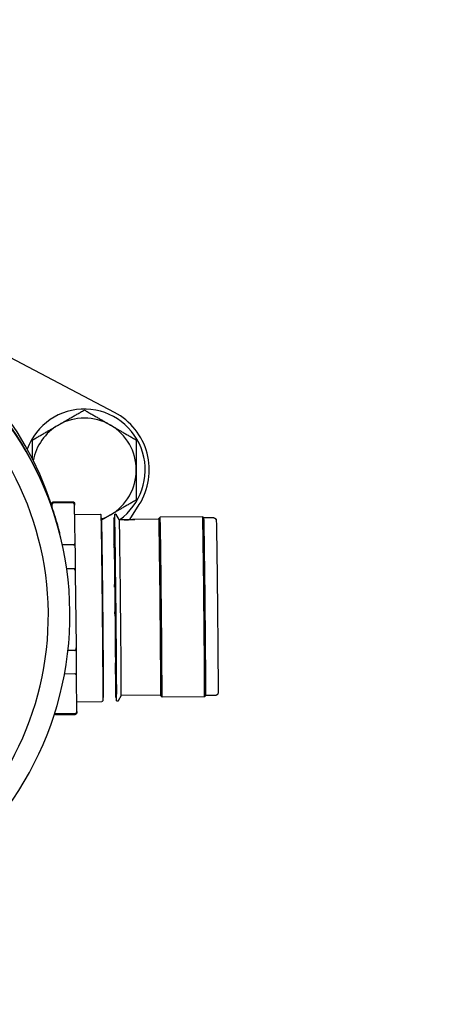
# Model space of a CAD drawing. Header units: inches. Extents: x 24 to 1128, y -74 to 748.
# Tile 36 of 256: x 302.49 to 304.58, y 213.3 to 218.04. Entities that reach past the tile are written whole.
import ezdxf

# ---------------------------------------------------------------- set-up
doc = ezdxf.new("R2010")
doc.units = ezdxf.units.IN
doc.header["$LTSCALE"] = 32
doc.header["$MEASUREMENT"] = 0
doc.layers.add('Visible (ANSI)', color=7, linetype='Continuous', lineweight=30)

msp = doc.modelspace()

# ---------------------------------------------------------------- linework, layer by layer
at = {"layer": 'Visible (ANSI)'}
for p, q in [((302.94953, 216.15165), (301.81175, 216.74981)), ((302.63738, 215.72854), (302.63975, 215.71937)), ((302.64487, 215.70474), (302.64758, 215.71529)), ((302.65515, 215.72126), (302.74879, 215.72222)), ((302.74914, 215.71687), (302.6555, 215.71591)), ((302.76022, 215.52577), (302.7572, 215.70592)), ((303.02331, 215.63688), (303.06835, 215.70821)), ((302.75795, 215.66129), (302.87933, 215.66253)), ((302.88391, 215.64378), (302.88742, 215.64381)), ((302.94643, 215.64442), (302.95039, 215.64446)), ((302.97233, 215.63638), (302.95757, 215.66135)), ((303.16302, 215.64181), (303.16886, 215.64778)), ((303.37358, 215.64988), (303.16887, 215.64778)), ((303.37955, 215.64403), (303.37359, 215.64988)), ((303.42679, 215.64452), (303.37955, 215.64404)), ((302.97274, 215.63593), (302.9726, 215.63593)), ((302.97335, 215.63584), (302.9733, 215.63564)), ((303.04576, 215.63658), (303.04582, 215.63637)), ((303.16306, 215.63788), (303.04632, 215.63668)), ((302.68258, 215.57948), (302.68386, 215.57451)), ((302.68402, 215.57389), (302.68491, 215.57043)), ((302.75254, 215.51465), (302.69833, 215.5141)), ((302.94656, 215.51532), (302.94891, 215.51904)), ((302.75396, 215.39976), (302.71901, 215.3994)), ((302.76563, 215.0277), (302.76206, 215.37836)), ((302.75798, 215.00613), (302.72524, 215.0058)), ((302.75887, 214.89332), (302.70863, 214.89281)), ((302.76732, 214.71244), (302.76677, 214.88296)), ((303.17174, 214.79147), (302.98128, 214.78951)), ((303.43554, 214.79023), (303.3883, 214.78975)), ((302.76717, 214.75976), (302.88857, 214.761)), ((302.89277, 214.77985), (302.89627, 214.77989)), ((302.95529, 214.78049), (302.95924, 214.78053)), ((302.98128, 214.78952), (302.96677, 214.76378)), ((303.17177, 214.78753), (303.17774, 214.78169)), ((303.38246, 214.78378), (303.17774, 214.78169)), ((303.38831, 214.78975), (303.38246, 214.78379)), ((302.66565, 214.69769), (302.75928, 214.69865)), ((302.75948, 214.70191), (302.66584, 214.70095))]:
    msp.add_line(p, q, dxfattribs=at)
msp.add_circle((308.84114, 217.49266), 23.75, dxfattribs=at)
for radius, start, end in [(0.293, 305.30265, 160.00294), (0.25, 60, 120), (0.3125, 327.73211, 62.26789), (0.25, 120, 169.72644), (0.25, 0, 60), (0.25, 300, 0), (0.25, 289.53511, 300), (0.293, 298.99323, 299.24583)]:
    msp.add_arc((302.80411, 215.87504), radius, start, end, dxfattribs=at)
for centre, major_axis, ratio, start_param, end_param in [((301.15263, 215.21367), (-1.52304, -0.39261), 0.999866, 3.2090827, 6.2831853), ((301.16098, 215.18128), (1.52304, 0.39261), 0.999866, 0, 3.1415927), ((301.16082, 215.1819), (-1.52304, -0.39261), 0.999866, 3.1411828, 6.2835952), ((301.16187, 215.17781), (1.52304, 0.39261), 0.999866, 5.014065, 7.0681648), ((301.16261, 215.17494), (1.42179, 0.36651), 0.999866, 5.0756639, 7.0065659), ((302.89185, 215.21185), (-0.00443, 0.43196), 0.0039248, 6.1762417, 6.2831853), ((302.95086, 215.21245), (0.00443, -0.43196), 0.0039248, 0, 3.1415927), ((302.95481, 215.21249), (-0.00443, 0.43196), 0.0039248, 3.1415927, 6.2831853), ((303.1674, 215.21467), (-0.00438, 0.42714), 0.0039248, 3.0057193, 6.4190586), ((303.17331, 215.21473), (-0.00444, 0.43305), 0.0039248, 3.1376678, 6.2871101), ((303.37802, 215.21683), (0.00444, -0.43305), 0.0039248, 0, 3.1415926), ((303.38392, 215.21689), (0.00438, -0.42714), 0.0039248, 0.0039248, 3.1376678), ((302.95086, 215.21245), (-0.00443, 0.43196), 0.0039248, 0.1069436, 1.0015081), ((302.97693, 215.21272), (0.00434, -0.42321), 0.0039248, 0.006798, 3.1117638), ((303.1674, 215.21467), (-0.00434, 0.42321), 0.0039248, 3.1415927, 6.2831853), ((302.76191, 215.21051), (0.00517, -0.504), 0.0039254, 1.9104759, 2.2464053), ((302.95086, 215.21245), (0.00443, -0.43196), 0.0039248, 4.4517893, 4.4822301), ((302.95086, 215.21245), (0.00443, -0.43196), 0.0039248, 4.7582855, 4.782234), ((302.76191, 215.21053), (0.00517, -0.50401), 0.0039255, 0.863406, 1.1993243), ((302.95086, 215.21245), (0.00443, -0.43196), 0.0039248, 5.3743767, 6.1762417), ((302.89185, 215.21185), (0.00443, -0.43196), 0.0039248, 0, 0.1069436)]:
    msp.add_ellipse(centre, major_axis=major_axis, ratio=ratio, start_param=start_param, end_param=end_param, dxfattribs=at)
msp.add_ellipse((303.00956, 215.63621), major_axis=(-0.0362, -0.00037), ratio=0.0158955, dxfattribs=at)
for points, weights in [([(302.67911, 216.09155), (302.73712, 216.12504), (302.80411, 216.16372)], [1, 1.0379548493, 1]), ([(302.80411, 216.16372), (302.8711, 216.12504), (302.92911, 216.09155)], [1, 1.0379548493, 1]), ([(302.55411, 216.01938), (302.6211, 216.05806), (302.67911, 216.09155)], [1, 1.0379548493, 1]), ([(302.92911, 216.09155), (302.98712, 216.05806), (303.05411, 216.01938)], [1, 1.0379548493, 1]), ([(302.55411, 215.92755), (302.55411, 215.97067), (302.55411, 216.01938)], [1.01786425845, 1.02357362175, 1]), ([(303.05411, 216.01938), (303.05411, 215.94203), (303.05411, 215.87504)], [1, 1.0379548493, 1]), ([(303.05411, 215.87504), (303.05411, 215.80806), (303.05411, 215.73071)], [1, 1.0379548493, 1]), ([(302.64803, 215.70777), (302.64732, 215.70359), (302.64668, 215.69946)], [1.56673803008, 1.57140561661, 1.57568138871]), ([(303.05411, 215.73071), (302.98712, 215.69203), (302.92911, 215.65854)], [1, 1.0379548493, 1]), ([(302.92911, 215.65854), (302.90867, 215.64674), (302.88786, 215.63472)], [1, 1.01305288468, 1.01712784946])]:
    msp.add_rational_spline(points, weights, degree=2, dxfattribs=at)
for points in [[(302.64525, 215.7061), (302.64255, 215.714), (302.63992, 215.72149), (302.63738, 215.72854)], [(302.9726, 215.63593), (302.97285, 215.63593), (302.97321, 215.63593), (302.97366, 215.63592)], [(302.94809, 215.32373), (302.94813, 215.3195), (302.94817, 215.31525), (302.94821, 215.31098)], [(302.94938, 215.19262), (302.94942, 215.18918), (302.94946, 215.18573), (302.94949, 215.18229)]]:
    msp.add_open_spline(points, degree=3, dxfattribs=at)
for points, knots in [([(302.63975, 215.71937), (302.64958, 215.69155), (302.66081, 215.65765), (302.67512, 215.6076), (302.67886, 215.59388), (302.68257, 215.57943)], [-3.8290587, -3.8290587, -3.8290587, -3.8290587, -3.42644924, -3.42644924, -3.28662036, -3.28662036, -3.28662036, -3.28662036]), ([(302.64758, 215.71529), (302.64764, 215.71552), (302.64772, 215.71581), (302.64798, 215.71647), (302.64812, 215.71679), (302.64854, 215.71757), (302.64886, 215.71806), (302.64963, 215.71896), (302.65008, 215.71938), (302.65118, 215.72018), (302.65186, 215.72054), (302.65339, 215.72109), (302.65428, 215.72125), (302.65515, 215.72126)], [0, 0, 0, 0, 0.006634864, 0.006634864, 0.011079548, 0.011079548, 0.01645531, 0.01645531, 0.021473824, 0.021473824, 0.027512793, 0.027512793, 0.034386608, 0.034386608, 0.034386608, 0.034386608]), ([(302.6555, 215.71591), (302.65518, 215.71591), (302.65481, 215.71587), (302.65415, 215.71576), (302.65376, 215.71564), (302.65247, 215.71516), (302.65164, 215.71455), (302.64918, 215.71219), (302.64833, 215.70995), (302.64803, 215.70777)], [0, 0, 0, 0, 0.002411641, 0.002411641, 0.005260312, 0.005260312, 0.014483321, 0.014483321, 0.04470519, 0.04470519, 0.04470519, 0.04470519]), ([(302.74879, 215.72222), (302.74967, 215.72223), (302.75056, 215.72209), (302.7522, 215.72154), (302.75296, 215.72113), (302.75426, 215.72015), (302.75481, 215.71957), (302.75558, 215.71853), (302.75584, 215.71806), (302.75618, 215.71734), (302.75628, 215.71706), (302.75646, 215.71653), (302.75652, 215.71631), (302.75665, 215.71578), (302.75668, 215.71557), (302.75679, 215.71484), (302.75681, 215.71455), (302.75693, 215.71304), (302.757, 215.71153), (302.75712, 215.70838), (302.75715, 215.70733), (302.75719, 215.70617)], [0, 0, 0, 0, 0.00690335, 0.00690335, 0.01363944, 0.01363944, 0.02021809, 0.02021809, 0.02585086, 0.02585086, 0.03076516, 0.03076516, 0.03737683, 0.03737683, 0.05019544, 0.05019544, 0.08818266, 0.08818266, 0.20215893, 0.20215893, 0.25045883, 0.25045883, 0.25045883, 0.25045883]), ([(302.7572, 215.70592), (302.75715, 215.7089), (302.75648, 215.71246), (302.75304, 215.71559), (302.75219, 215.71619), (302.75088, 215.71664), (302.75049, 215.71674), (302.74983, 215.71685), (302.74945, 215.71688), (302.74914, 215.71687)], [-0.058748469, -0.058748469, -0.058748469, -0.058748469, -0.014483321, -0.014483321, -0.005260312, -0.005260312, -0.002411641, -0.002411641, 0, 0, 0, 0]), ([(302.87933, 215.66253), (302.8798, 215.66254), (302.88027, 215.66245), (302.88112, 215.66215), (302.8815, 215.66193), (302.88211, 215.66145), (302.88236, 215.66119), (302.8827, 215.66073), (302.88281, 215.66053), (302.883, 215.66017), (302.88306, 215.66002), (302.88318, 215.65968), (302.88321, 215.65954), (302.8833, 215.65914), (302.88332, 215.65899), (302.8834, 215.65839), (302.88343, 215.65796), (302.88357, 215.65546), (302.88369, 215.65213), (302.88413, 215.63605), (302.88451, 215.6164), (302.88537, 215.56458), (302.88584, 215.5324), (302.88683, 215.4591), (302.88735, 215.41705), (302.8884, 215.32849), (302.88892, 215.28087), (302.88991, 215.18606), (302.89039, 215.13768), (302.89123, 215.04624), (302.8916, 215.00203), (302.8922, 214.92323), (302.89243, 214.88766), (302.89273, 214.82951), (302.89281, 214.80621), (302.89278, 214.78205), (302.89275, 214.77567), (302.89267, 214.7692), (302.89264, 214.76755), (302.89258, 214.76584), (302.89256, 214.7654), (302.89251, 214.76482), (302.8925, 214.76466), (302.89242, 214.7642), (302.8924, 214.76402), (302.89219, 214.76346), (302.89213, 214.76331), (302.89195, 214.76297), (302.89184, 214.76278), (302.89149, 214.76231), (302.89121, 214.76202), (302.89056, 214.76155), (302.89021, 214.76136), (302.88944, 214.76109), (302.889, 214.76101), (302.88857, 214.761)], [0, 0, 0, 0, 0.0038953, 0.0038953, 0.0076486, 0.0076486, 0.0112619, 0.0112619, 0.014654, 0.014654, 0.0187509, 0.0187509, 0.0258957, 0.0258957, 0.0441521, 0.0441521, 0.098874, 0.098874, 0.2634298, 0.2634298, 0.6423837, 0.6423837, 1.004093, 1.004093, 1.3658423, 1.3658423, 1.7275331, 1.7275331, 2.0892122, 2.0892122, 2.4508902, 2.4508902, 2.8125763, 2.8125763, 3.1742942, 3.1742942, 3.3654317, 3.3654317, 3.4627021, 3.4627021, 3.5112634, 3.5112634, 3.5354581, 3.5354581, 3.5477558, 3.5477558, 3.5512081, 3.5512081, 3.5542319, 3.5542319, 3.5581659, 3.5581659, 3.5615427, 3.5615427, 3.5651413, 3.5651413, 3.5651413, 3.5651413]), ([(302.94994, 215.64444), (302.94995, 215.64654), (302.94996, 215.64843), (302.95, 215.65329), (302.95004, 215.65568), (302.95011, 215.6581), (302.95013, 215.65869), (302.95019, 215.65943), (302.95019, 215.6596), (302.95029, 215.66012), (302.95032, 215.66024), (302.95041, 215.66058), (302.95047, 215.66076), (302.9507, 215.66124), (302.95084, 215.6615), (302.95128, 215.66206), (302.95158, 215.66236), (302.95226, 215.66282), (302.95261, 215.663), (302.95341, 215.66325), (302.95386, 215.66331), (302.95476, 215.66328), (302.95521, 215.66318), (302.95603, 215.66286), (302.9564, 215.66263), (302.95699, 215.66214), (302.95721, 215.66188), (302.95745, 215.66155), (302.95752, 215.66145), (302.95757, 215.66135)], [3.27808129, 3.27808129, 3.27808129, 3.27808129, 3.34010444, 3.34010444, 3.45975887, 3.45975887, 3.51995183, 3.51995183, 3.55004582, 3.55004582, 3.5576539, 3.5576539, 3.56337949, 3.56337949, 3.56756606, 3.56756606, 3.5715988, 3.5715988, 3.57497646, 3.57497646, 3.57867165, 3.57867165, 3.58244224, 3.58244224, 3.58619857, 3.58619857, 3.58978349, 3.58978349, 3.5914353, 3.5914353, 3.5914353, 3.5914353]), ([(303.42679, 215.64452), (303.42808, 215.64453), (303.42938, 215.64433), (303.4318, 215.64353), (303.43295, 215.64294), (303.43494, 215.64146), (303.43582, 215.64055), (303.43698, 215.63893), (303.43738, 215.63823), (303.43766, 215.6376)], [0, 0, 0, 0, 0.00992092, 0.00992092, 0.0196432, 0.0196432, 0.029284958, 0.029284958, 0.036074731, 0.036074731, 0.036074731, 0.036074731]), ([(302.89643, 214.78236), (302.8965, 214.78506), (302.89656, 214.79233), (302.89659, 214.81652), (302.89654, 214.83638), (302.89629, 214.88791), (302.89608, 214.92111), (302.89553, 214.99544), (302.89518, 215.03751), (302.89439, 215.12511), (302.89394, 215.17174), (302.89299, 215.26366), (302.89248, 215.3101), (302.89148, 215.39697), (302.89096, 215.43849), (302.89, 215.51147), (302.88953, 215.54385), (302.8887, 215.59549), (302.88833, 215.61543), (302.88787, 215.63455), (302.88772, 215.63929), (302.88762, 215.64135)], [0, 0, 0, 0, 0.2470055, 0.2470055, 0.5686806, 0.5686806, 0.9177522, 0.9177522, 1.2677075, 1.2677075, 1.6179448, 1.6179448, 1.9682506, 1.9682506, 2.3185531, 2.3185531, 2.6687748, 2.6687748, 3.0186846, 3.0186846, 3.2062256, 3.2062256, 3.2062256, 3.2062256]), ([(302.94627, 215.64195), (302.9462, 215.63924), (302.94614, 215.63197), (302.94611, 215.60779), (302.94617, 215.58793), (302.94642, 215.5364), (302.94663, 215.50319), (302.94695, 215.4593), (302.947, 215.45235), (302.94706, 215.44527)], [0, 0, 0, 0, 0.24700546, 0.24700546, 0.56868058, 0.56868058, 0.91775218, 0.91775218, 0.98149688, 0.98149688, 0.98149688, 0.98149688]), ([(302.9726, 215.63593), (302.9723, 215.63645), (302.97214, 215.63671), (302.97216, 215.63665), (302.97233, 215.63633), (302.97265, 215.63574)], [0.239398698, 0.239398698, 0.239398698, 0.239398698, 0.254092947, 0.254092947, 0.268787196, 0.268787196, 0.268787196, 0.268787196]), ([(303.0454, 215.63666), (303.04643, 215.6367), (303.04694, 215.63669), (303.04697, 215.63656), (303.04606, 215.63639), (303.04228, 215.63589), (303.03942, 215.63557), (303.03281, 215.63498), (303.02862, 215.63467), (303.01943, 215.6342), (303.01442, 215.63405), (303.00972, 215.634), (303.00503, 215.63396), (303.00001, 215.63401), (302.99078, 215.63428), (302.98656, 215.63451), (302.97989, 215.63496), (302.97699, 215.63522), (302.97393, 215.63555), (302.97313, 215.63566), (302.97265, 215.63574)], [-0.16934048, -0.16934048, -0.16934048, -0.16934048, -0.14322113, -0.14322113, -0.10741588, -0.10741588, -0.07161064, -0.07161064, -0.03580532, -0.03580532, 0, 0, 0, 0.03580532, 0.03580532, 0.07161064, 0.07161064, 0.10741588, 0.10741588, 0.12852238, 0.12852238, 0.12852238, 0.12852238]), ([(303.43882, 215.63245), (303.43899, 215.62978), (303.43914, 215.62492), (303.43966, 215.6032), (303.44007, 215.5804), (303.44094, 215.52432), (303.4414, 215.4919), (303.44234, 215.41965), (303.44283, 215.3789), (303.4438, 215.29434), (303.44428, 215.24947), (303.44518, 215.16126), (303.4456, 215.11681), (303.44633, 215.03389), (303.44665, 214.99438), (303.44714, 214.92516), (303.44732, 214.8946), (303.44753, 214.84609), (303.44756, 214.82757), (303.44749, 214.8113), (303.44745, 214.80769), (303.44738, 214.80399), (303.44735, 214.80306), (303.44729, 214.80183), (303.44728, 214.8015), (303.44715, 214.80047), (303.44714, 214.80006), (303.4467, 214.7985), (303.44652, 214.79793), (303.44596, 214.79665), (303.44556, 214.79593), (303.44464, 214.79462), (303.44413, 214.79402), (303.44258, 214.79255), (303.44141, 214.79177), (303.43946, 214.79092), (303.43871, 214.79067), (303.43716, 214.79033), (303.43635, 214.79024), (303.43554, 214.79023)], [0, 0, 0, 0, 0.219368, 0.219368, 0.5987329, 0.5987329, 0.9345187, 0.9345187, 1.2709212, 1.2709212, 1.6071842, 1.6071842, 1.9434229, 1.9434229, 2.2796641, 2.2796641, 2.6159399, 2.6159399, 2.9523503, 2.9523503, 3.0927735, 3.0927735, 3.1622029, 3.1622029, 3.1964358, 3.1964358, 3.2145529, 3.2145529, 3.2213733, 3.2213733, 3.228251, 3.228251, 3.2344804, 3.2344804, 3.2450166, 3.2450166, 3.2509935, 3.2509935, 3.2572149, 3.2572149, 3.2572149, 3.2572149]), ([(303.43826, 215.63576), (303.43803, 215.63669), (303.43778, 215.63733), (303.43767, 215.63759), (303.43766, 215.63762), (303.43765, 215.63763), (303.43765, 215.63763), (303.43765, 215.63763), (303.43765, 215.63763), (303.43765, 215.63763), (303.43765, 215.63762), (303.43765, 215.63762), (303.43766, 215.6376), (303.43766, 215.63758), (303.43768, 215.63752), (303.43771, 215.63745), (303.43781, 215.63716), (303.43792, 215.63686), (303.43834, 215.63553), (303.43871, 215.63414), (303.43882, 215.63245)], [0.43011017, 0.43011017, 0.43011017, 0.43011017, 0.46335733, 0.46335733, 0.46969819, 0.46969819, 0.47219264, 0.47219264, 0.47423796, 0.47423796, 0.47423796, 0.47630214, 0.47630214, 0.47923797, 0.47923797, 0.48658141, 0.48658141, 0.5021229, 0.5021229, 0.53628576, 0.53628576, 0.53628576, 0.53628576]), ([(302.75254, 215.51465), (302.75285, 215.51466), (302.75323, 215.51469), (302.75388, 215.51481), (302.75427, 215.51492), (302.75556, 215.5154), (302.7564, 215.51602), (302.75973, 215.51921), (302.76027, 215.52279), (302.76022, 215.52577)], [-0.245837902, -0.245837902, -0.245837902, -0.245837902, -0.24342626, -0.24342626, -0.24057759, -0.24057759, -0.231354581, -0.231354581, -0.187089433, -0.187089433, -0.187089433, -0.187089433]), ([(302.76206, 215.37836), (302.762, 215.38417), (302.76132, 215.3911), (302.75788, 215.39722), (302.75702, 215.39839), (302.75571, 215.39929), (302.75531, 215.39949), (302.75466, 215.3997), (302.75428, 215.39976), (302.75396, 215.39976)], [-0.058748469, -0.058748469, -0.058748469, -0.058748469, -0.014483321, -0.014483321, -0.005260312, -0.005260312, -0.002411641, -0.002411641, 0, 0, 0, 0]), ([(302.75798, 215.00613), (302.75829, 215.00613), (302.75867, 215.0062), (302.75932, 215.00642), (302.75971, 215.00664), (302.761, 215.00756), (302.76183, 215.00875), (302.76515, 215.01494), (302.76569, 215.02189), (302.76563, 215.0277)], [-0.245837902, -0.245837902, -0.245837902, -0.245837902, -0.24342626, -0.24342626, -0.24057759, -0.24057759, -0.231354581, -0.231354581, -0.187089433, -0.187089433, -0.187089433, -0.187089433]), ([(302.95226, 214.94692), (302.95273, 214.91141), (302.95318, 214.87989), (302.954, 214.82882), (302.95437, 214.80887), (302.95483, 214.78976), (302.95498, 214.78501), (302.95508, 214.78296)], [2.32625099, 2.32625099, 2.32625099, 2.32625099, 2.66877476, 2.66877476, 3.01868455, 3.01868455, 3.20622559, 3.20622559, 3.20622559, 3.20622559]), ([(302.76677, 214.88296), (302.76676, 214.88578), (302.76614, 214.88915), (302.76275, 214.89211), (302.76191, 214.89267), (302.76061, 214.8931), (302.76021, 214.8932), (302.75956, 214.8933), (302.75918, 214.89333), (302.75887, 214.89332)], [-0.058748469, -0.058748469, -0.058748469, -0.058748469, -0.014483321, -0.014483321, -0.005260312, -0.005260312, -0.002411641, -0.002411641, 0, 0, 0, 0]), ([(302.96677, 214.76378), (302.96664, 214.76355), (302.96644, 214.76325), (302.9659, 214.76271), (302.96559, 214.76246), (302.96489, 214.76207), (302.9645, 214.76192), (302.96365, 214.76176), (302.96319, 214.76175), (302.9623, 214.76188), (302.96187, 214.76203), (302.96111, 214.76243), (302.96078, 214.76268), (302.96029, 214.76318), (302.96011, 214.76342), (302.95986, 214.76383), (302.95977, 214.764), (302.95962, 214.76435), (302.95957, 214.76449), (302.95947, 214.76484), (302.95944, 214.76498), (302.95936, 214.76545), (302.95934, 214.76564), (302.95925, 214.76664), (302.9592, 214.76771), (302.95903, 214.7718), (302.95892, 214.77557), (302.95879, 214.78054)], [0, 0, 0, 0, 0.0041978, 0.0041978, 0.00774423, 0.00774423, 0.01124246, 0.01124246, 0.01498177, 0.01498177, 0.01875418, 0.01875418, 0.02248156, 0.02248156, 0.02596477, 0.02596477, 0.0294781, 0.0294781, 0.03447011, 0.03447011, 0.04459873, 0.04459873, 0.07493517, 0.07493517, 0.16596431, 0.16596431, 0.31314262, 0.31314262, 0.31314262, 0.31314262]), ([(302.66565, 214.69769), (302.66477, 214.69768), (302.66388, 214.69783), (302.66224, 214.69838), (302.66148, 214.69878), (302.66062, 214.69943), (302.66042, 214.6996), (302.66023, 214.69977)], [0, 0, 0, 0, 0.006903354, 0.006903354, 0.013639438, 0.013639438, 0.015747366, 0.015747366, 0.015747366, 0.015747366]), ([(302.6612, 214.70282), (302.66126, 214.70277), (302.66131, 214.70273), (302.66195, 214.70217), (302.6628, 214.7016), (302.6641, 214.70117), (302.66449, 214.70108), (302.66515, 214.70098), (302.66552, 214.70095), (302.66584, 214.70095)], [-0.015341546, -0.015341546, -0.015341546, -0.015341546, -0.014483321, -0.014483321, -0.005260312, -0.005260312, -0.002411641, -0.002411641, 0, 0, 0, 0]), ([(302.76732, 214.71215), (302.76729, 214.71018), (302.76725, 214.7087), (302.76718, 214.70705), (302.76716, 214.70663), (302.76709, 214.70585), (302.76708, 214.70562), (302.76691, 214.70483), (302.76687, 214.70463), (302.76672, 214.70413), (302.76663, 214.70386), (302.76634, 214.70317), (302.76613, 214.70274), (302.7656, 214.7019), (302.76529, 214.70149), (302.76431, 214.70046), (302.76351, 214.69986), (302.76214, 214.6992), (302.7616, 214.699), (302.76048, 214.69873), (302.75988, 214.69866), (302.75928, 214.69865)], [0, 0, 0, 0, 0.09796579, 0.09796579, 0.14655105, 0.14655105, 0.17086796, 0.17086796, 0.17746951, 0.17746951, 0.18280946, 0.18280946, 0.18819361, 0.18819361, 0.19267953, 0.19267953, 0.2004122, 0.2004122, 0.2048688, 0.2048688, 0.20953605, 0.20953605, 0.20953605, 0.20953605]), ([(302.75948, 214.70191), (302.75979, 214.70192), (302.76017, 214.70195), (302.76082, 214.70206), (302.76122, 214.70217), (302.76251, 214.70263), (302.76336, 214.70321), (302.76673, 214.70623), (302.76733, 214.70962), (302.76732, 214.71244)], [-0.245837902, -0.245837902, -0.245837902, -0.245837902, -0.24342626, -0.24342626, -0.24057759, -0.24057759, -0.231354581, -0.231354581, -0.187089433, -0.187089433, -0.187089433, -0.187089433])]:
    msp.add_open_spline(points, degree=3, knots=knots, dxfattribs=at)

doc.saveas('drawing.dxf')
